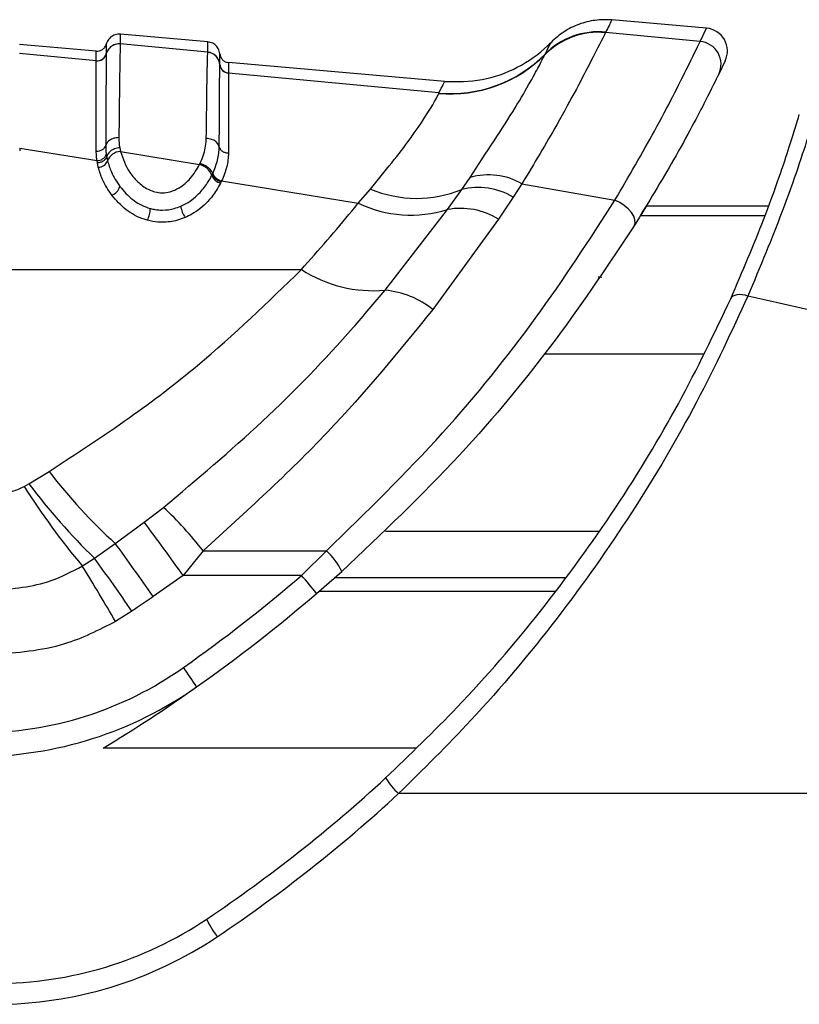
# Model space of a CAD drawing. Header units: millimetres. Extents: x 20 to 26560, y 40 to 17955.
# Tile 29 of 90: x 10175 to 10216, y 5238 to 5290. Entities that reach past the tile are written whole.
import ezdxf

# ---------------------------------------------------------------- set-up
doc = ezdxf.new("R2010")
doc.units = ezdxf.units.MM
doc.header["$LTSCALE"] = 2

msp = doc.modelspace()

# ---------------------------------------------------------------- linework, layer by layer
at = {"color": 7, "linetype": 'Continuous', "lineweight": 25}
for p, q in [((10211.385, 5289.256), (10206.392, 5289.693)), ((10185.109, 5288.543), (10180.504, 5288.946)), ((10206.063, 5289.036), (10206.058, 5289.026)), ((10211.049, 5288.559), (10206.058, 5289.026)), ((10206.073, 5289.057), (10206.063, 5289.036)), ((10211.049, 5288.559), (10211.385, 5289.256)), ((10179.238, 5288.053), (10175.2, 5288.406)), ((10180.503, 5288.434), (10180.503, 5288.429)), ((10185.109, 5287.993), (10180.503, 5288.429)), ((10179.238, 5287.547), (10175.2, 5287.929)), ((10179.765, 5287.918), (10179.765, 5287.914)), ((10179.765, 5287.914), (10179.765, 5287.909)), ((10185.108, 5287.988), (10185.109, 5287.993)), ((10202.859, 5287.856), (10202.864, 5287.867)), ((10202.864, 5287.867), (10202.875, 5287.89)), ((10179.238, 5287.543), (10179.238, 5287.547)), ((10179.238, 5287.538), (10179.238, 5287.543)), ((10185.745, 5287.345), (10185.745, 5287.349)), ((10185.745, 5287.349), (10185.746, 5287.354)), ((10197.591, 5286.448), (10186.2, 5287.444)), ((10212.363, 5287.543), (10212.023, 5286.84)), ((10186.2, 5286.897), (10186.2, 5286.892)), ((10186.2, 5286.892), (10186.2, 5286.889)), ((10197.279, 5285.846), (10186.2, 5286.889)), ((10197.273, 5285.827), (10197.279, 5285.846)), ((10175.202, 5282.946), (10175.202, 5282.791)), ((10175.202, 5282.946), (10179.275, 5282.283)), ((10180.47, 5282.962), (10180.509, 5282.77)), ((10180.509, 5282.77), (10184.675, 5282.076)), ((10179.295, 5282.159), (10179.275, 5282.283)), ((10179.344, 5281.931), (10179.295, 5282.159)), ((10179.765, 5282.607), (10179.784, 5282.491)), ((10179.784, 5282.491), (10179.83, 5282.28)), ((10184.675, 5282.076), (10184.705, 5282.139)), ((10185.355, 5281.574), (10185.373, 5281.612)), ((10185.322, 5281.505), (10185.355, 5281.574)), ((10185.82, 5281.175), (10185.784, 5281.101)), ((10185.84, 5281.216), (10185.82, 5281.175)), ((10185.84, 5281.216), (10193.033, 5280.05)), ((10198.483, 5280.765), (10198.926, 5281.401)), ((10201.66, 5281.064), (10201.196, 5280.367)), ((10201.66, 5281.064), (10206.555, 5280.196)), ((10193.033, 5280.05), (10193.68, 5280.786)), ((10197.734, 5279.707), (10198.483, 5280.765)), ((10201.196, 5280.367), (10200.419, 5279.204)), ((10194.449, 5275.454), (10197.734, 5279.707)), ((10208.223, 5279.91), (10214.644, 5279.91)), ((10200.419, 5279.204), (10196.968, 5274.442)), ((10134.54, 5276.544), (10190.041, 5276.544)), ((10175.69, 5265.256), (10176.751, 5265.914)), ((10175.443, 5265.116), (10175.69, 5265.256)), ((10181.763, 5263.24), (10182.774, 5264.02)), ((10180.234, 5262.125), (10181.763, 5263.24)), ((10179.14, 5261.342), (10180.234, 5262.125)), ((10184.861, 5261.733), (10183.813, 5260.43)), ((10184.861, 5261.733), (10191.363, 5261.733)), ((10191.363, 5261.733), (10190.052, 5260.43)), ((10178.502, 5260.932), (10179.14, 5261.342)), ((10183.813, 5260.43), (10182.224, 5259.317)), ((10190.052, 5260.43), (10183.813, 5260.43)), ((10190.832, 5259.476), (10192.162, 5260.639)), ((10181.111, 5258.551), (10180.25, 5258.005)), ((10273.283, 5248.942), (10195.156, 5248.942))]:
    msp.add_line(p, q, dxfattribs=at)
at = {"color": 8, "linetype": 'Continuous', "lineweight": 25}
for p, q in [((10179.765, 5288.425), (10179.765, 5288.423)), ((10207.904, 5279.391), (10214.461, 5279.391)), ((10202.848, 5272.104), (10211.205, 5272.104)), ((10194.465, 5262.773), (10205.693, 5262.773)), ((10203.908, 5260.314), (10191.796, 5260.314)), ((10190.979, 5259.602), (10203.392, 5259.602)), ((10196.06, 5251.336), (10179.599, 5251.336))]:
    msp.add_line(p, q, dxfattribs=at)
at = {"color": 7, "linetype": 'Continuous', "lineweight": 25, "flags": 128}
for points in [[(10207.571, 5278.857), (10207.62, 5278.998), (10207.611, 5279.166), (10207.543, 5279.353), (10207.42, 5279.547), (10207.25, 5279.739), (10207.041, 5279.917), (10206.805, 5280.073), (10206.555, 5280.196)], [(10213.563, 5275.153), (10213.407, 5275.194), (10213.256, 5275.217), (10213.112, 5275.224), (10212.982, 5275.212), (10212.868, 5275.184), (10212.773, 5275.139), (10212.7, 5275.078), (10212.652, 5275.004)]]:
    msp.add_lwpolyline(points, dxfattribs=at)
at = {"color": 7, "linetype": 'Continuous', "lineweight": 25}
for centre, radius, start, end in [((10205.699, 5285.049), 3.994, 84.834, 135.3301), ((10205.703, 5285.06), 3.993, 84.8248, 135.3162), ((10205.712, 5285.083), 3.991, 84.8105, 135.3058), ((10211.28, 5288.061), 1.2, 334.4366, 85), ((10180.442, 5287.732), 0.7, 84.9675, 165.3383), ((10210.944, 5287.364), 1.199, 334.0842, 84.9672), ((10179.281, 5288.045), 0.5, 264.9748, 345.3207), ((10179.281, 5288.035), 0.5, 264.9898, 345.3203), ((10185.049, 5287.297), 0.699, 4.6847, 85.0919), ((10197.905, 5292.777), 6.979, 264.8057, 315.2829), ((10197.909, 5292.802), 6.985, 264.8194, 315.3097), ((10186.243, 5287.386), 0.499, 184.7036, 265.0813), ((10186.243, 5287.395), 0.499, 184.6847, 265.0918), ((10180.552, 5281.995), 0.776, 93.1707, 158.4912), ((10179.282, 5282.806), 0.523, 269.2741, 337.6609), ((10179.314, 5282.485), 0.555, 273.1224, 338.2469), ((10184.481, 5281.204), 0.893, 19.6719, 77.4316), ((10185.96, 5281.831), 0.627, 200.4854, 258.8957), ((10185.923, 5281.726), 0.641, 200.1897, 257.4439), ((10199.891, 5277.978), 3.557, 60.1914, 105.7429), ((10179.781, 5281.145), 0.736, 291.6022, 341.8017), ((10196.107, 5286.561), 6.264, 247.2046, 292.2924), ((10199.347, 5277.21), 3.659, 59.6355, 103.6556), ((10195.816, 5285.809), 6.396, 244.2151, 287.4484), ((10179.966, 5279.989), 2.139, 336.742, 353.9336), ((10185.116, 5280.111), 1.452, 189.1035, 214.5169), ((10198.42, 5275.946), 3.823, 58.4617, 100.3397), ((10193.861, 5282.536), 7.107, 237.4856, 274.7479), ((10194.019, 5270.741), 4.733, 51.4564, 84.7868), ((10199.589, 5283.411), 28.771, 217.4582, 227.7208), ((10208.16, 5285.825), 38.72, 212.3327, 220.009), ((10202.643, 5285.533), 33.728, 216.9539, 225.8258), ((10169.949, 5250.216), 18.842, 37.6767, 47.1039), ((10098.101, 5200.052), 104.842, 35.16162, 37.06316), ((10091.877, 5197.379), 109.54, 34.43305, 36.23309), ((10189.181, 5259.299), 3.269, 24.2106, 48.1212), ((10071.58, 5195.088), 125.569, 30.06943, 31.62518), ((10089.054, 5195.632), 111.505, 34.35147, 36.10745), ((10135.175, 5324.506), 84.364, 305.21714, 310.5774), ((10179.849, 5251.279), 13.705, 36.7341, 41.8869), ((10135.175, 5324.464), 85.564, 305.21714, 310.5774), ((10172.984, 5270.942), 18.8, 270, 305.2171), ((10171.353, 5246.394), 15.493, 31.8128, 36.3794), ((10172.984, 5270.901), 20, 270, 305.2171), ((10135.175, 5324.464), 85.564, 301.27769, 305.21714), ((10141.709, 5306.942), 77.8, 303.85503, 312.70802), ((10198.077, 5252.018), 4.242, 211.9569, 226.484), ((10141.709, 5306.845), 78.8, 303.85503, 312.70802), ((10173.909, 5258.942), 20, 270, 303.855), ((10189.759, 5244.532), 5.197, 205.0423, 216.9851), ((10173.909, 5258.845), 21, 270, 303.855)]:
    msp.add_arc(centre, radius, start, end, dxfattribs=at)
for points in [[(10206.392, 5289.693), (10206.098, 5289.7), (10205.509, 5289.714), (10204.65, 5289.488), (10203.85, 5289.102), (10203.411, 5288.709), (10203.192, 5288.513)], [(10179.238, 5288.053), (10179.297, 5288.054), (10179.414, 5288.056), (10179.575, 5288.135), (10179.704, 5288.26), (10179.745, 5288.37), (10179.765, 5288.425)], [(10179.238, 5287.543), (10179.297, 5287.544), (10179.414, 5287.546), (10179.575, 5287.625), (10179.703, 5287.749), (10179.745, 5287.859), (10179.765, 5287.914)], [(10185.746, 5287.902), (10185.756, 5287.844), (10185.778, 5287.729), (10185.883, 5287.583), (10186.027, 5287.477), (10186.143, 5287.455), (10186.2, 5287.444)], [(10185.745, 5287.349), (10185.756, 5287.291), (10185.777, 5287.176), (10185.883, 5287.031), (10186.027, 5286.925), (10186.143, 5286.903), (10186.2, 5286.892)], [(10179.236, 5282.78), (10179.295, 5282.784), (10179.412, 5282.792), (10179.565, 5282.858), (10179.683, 5282.955), (10179.715, 5283.037), (10179.731, 5283.077)], [(10185.715, 5283.003), (10185.73, 5282.96), (10185.76, 5282.874), (10185.875, 5282.771), (10186.027, 5282.699), (10186.143, 5282.688), (10186.202, 5282.683)], [(10179.784, 5282.491), (10179.768, 5282.451), (10179.737, 5282.37), (10179.621, 5282.265), (10179.469, 5282.187), (10179.353, 5282.168), (10179.295, 5282.158)], [(10185.355, 5281.574), (10185.37, 5281.532), (10185.4, 5281.449), (10185.511, 5281.33), (10185.655, 5281.231), (10185.765, 5281.194), (10185.82, 5281.175)]]:
    msp.add_open_spline(points, degree=3, dxfattribs=at)
for points, knots in [([(10206.392, 5289.693), (10206.387, 5289.682), (10206.37, 5289.648), (10206.193, 5289.296), (10206.073, 5289.057)], [0, 0, 0, 0, 0.32125, 1, 1, 1, 1]), ([(10180.504, 5288.946), (10180.411, 5288.944), (10180.227, 5288.939), (10179.982, 5288.798), (10179.827, 5288.612), (10179.782, 5288.475), (10179.765, 5288.425)], [0, 0, 0, 0, 0.279636, 0.559272, 0.838908, 1, 1, 1, 1]), ([(10180.504, 5288.946), (10180.504, 5288.941), (10180.503, 5288.931), (10180.503, 5288.83), (10180.503, 5288.665), (10180.503, 5288.505), (10180.503, 5288.434)], [0, 0, 0, 0, 0.2211371, 0.4996836, 0.7787658, 1, 1, 1, 1]), ([(10206.058, 5289.026), (10205.865, 5288.645), (10205.48, 5287.889), (10203.848, 5284.728), (10202.3, 5282.136), (10201.66, 5281.064)], [0, 0, 0, 0, 0.3736007, 0.7409428, 1, 1, 1, 1]), ([(10180.503, 5288.434), (10180.411, 5288.431), (10180.227, 5288.427), (10179.982, 5288.286), (10179.827, 5288.101), (10179.782, 5287.964), (10179.765, 5287.914)], [0, 0, 0, 0, 0.279624, 0.559248, 0.838872, 1, 1, 1, 1]), ([(10179.765, 5288.423), (10179.765, 5288.412), (10179.765, 5288.396), (10179.765, 5288.257), (10179.765, 5288.063), (10179.765, 5287.918)], [0, 0, 0, 0, 0.323837, 0.493792, 1, 1, 1, 1]), ([(10180.503, 5288.429), (10180.5, 5288.354), (10180.486, 5288.061), (10180.459, 5286.597), (10180.436, 5284.398), (10180.426, 5283.497)], [0, 0, 0, 0, 0.167171, 0.658602, 1, 1, 1, 1]), ([(10185.109, 5287.993), (10185.109, 5288.072), (10185.109, 5288.242), (10185.109, 5288.416), (10185.109, 5288.525), (10185.109, 5288.538), (10185.109, 5288.543)], [0, 0, 0, 0, 0.229155, 0.497999, 0.767356, 1, 1, 1, 1]), ([(10185.746, 5287.902), (10185.738, 5287.954), (10185.717, 5288.097), (10185.597, 5288.306), (10185.38, 5288.488), (10185.199, 5288.525), (10185.109, 5288.543)], [0, 0, 0, 0, 0.161092, 0.440728, 0.720364, 1, 1, 1, 1]), ([(10197.591, 5286.448), (10198.251, 5286.444), (10199.571, 5286.436), (10201.454, 5287.126), (10202.611, 5287.935), (10203.134, 5288.455), (10203.192, 5288.513)], [0, 0, 0, 0, 0.320009, 0.640018, 0.960026, 1, 1, 1, 1]), ([(10202.875, 5287.89), (10203.017, 5288.17), (10203.183, 5288.496), (10203.191, 5288.511), (10203.192, 5288.513)], [0, 0, 0, 0, 0.858737, 1, 1, 1, 1]), ([(10206.555, 5280.196), (10207.287, 5281.455), (10208.908, 5284.244), (10210.504, 5287.447), (10210.867, 5288.188), (10211.049, 5288.559)], [0, 0, 0, 0, 0.291567, 0.64553, 1, 1, 1, 1]), ([(10179.238, 5287.547), (10179.238, 5287.692), (10179.237, 5287.886), (10179.238, 5288.026), (10179.238, 5288.042), (10179.238, 5288.053)], [0, 0, 0, 0, 0.498522, 0.665896, 1, 1, 1, 1]), ([(10179.765, 5287.909), (10179.765, 5287.906), (10179.76, 5287.753), (10179.753, 5287.035), (10179.741, 5285.194), (10179.735, 5283.877), (10179.731, 5283.077)], [0, 0, 0, 0, 0.007962, 0.495763, 0.693873, 1, 1, 1, 1]), ([(10185.033, 5283.447), (10185.043, 5284.32), (10185.06, 5285.814), (10185.082, 5287.152), (10185.097, 5287.783), (10185.106, 5287.937), (10185.108, 5287.988)], [0, 0, 0, 0, 0.360245, 0.616478, 0.87209, 1, 1, 1, 1]), ([(10185.745, 5287.349), (10185.738, 5287.401), (10185.717, 5287.543), (10185.597, 5287.752), (10185.38, 5287.933), (10185.199, 5287.97), (10185.108, 5287.988)], [0, 0, 0, 0, 0.161052, 0.440701, 0.720351, 1, 1, 1, 1]), ([(10185.746, 5287.354), (10185.745, 5287.511), (10185.745, 5287.719), (10185.745, 5287.872), (10185.746, 5287.89), (10185.746, 5287.902)], [0, 0, 0, 0, 0.498209, 0.65934, 1, 1, 1, 1]), ([(10198.926, 5281.401), (10199.789, 5282.706), (10201.503, 5285.3), (10202.58, 5287.306), (10202.787, 5287.715), (10202.859, 5287.856)], [0, 0, 0, 0, 0.398656, 0.792447, 1, 1, 1, 1]), ([(10179.236, 5282.78), (10179.236, 5283.561), (10179.236, 5284.848), (10179.237, 5286.716), (10179.237, 5287.195), (10179.238, 5287.538)], [0, 0, 0, 0, 0.305943, 0.504043, 1, 1, 1, 1]), ([(10185.715, 5283.003), (10185.717, 5283.379), (10185.721, 5284.265), (10185.731, 5286.016), (10185.739, 5287.068), (10185.744, 5287.304), (10185.745, 5287.345)], [0, 0, 0, 0, 0.155855, 0.367463, 0.888474, 1, 1, 1, 1]), ([(10186.2, 5287.444), (10186.2, 5287.432), (10186.2, 5287.414), (10186.2, 5287.261), (10186.2, 5287.054), (10186.2, 5286.897)], [0, 0, 0, 0, 0.340661, 0.501792, 1, 1, 1, 1]), ([(10186.2, 5286.889), (10186.2, 5286.849), (10186.201, 5286.625), (10186.202, 5285.607), (10186.202, 5283.909), (10186.202, 5283.048), (10186.202, 5282.683)], [0, 0, 0, 0, 0.1114205, 0.6322798, 0.8440097, 1, 1, 1, 1]), ([(10212.023, 5286.84), (10211.848, 5286.485), (10211.499, 5285.773), (10209.91, 5282.703), (10208.301, 5280.057), (10207.571, 5278.857)], [0, 0, 0, 0, 0.352553, 0.706371, 1, 1, 1, 1]), ([(10197.279, 5285.846), (10197.369, 5286.019), (10197.552, 5286.371), (10197.578, 5286.422), (10197.591, 5286.448)], [0, 0, 0, 0, 0.493573, 1, 1, 1, 1]), ([(10193.68, 5280.786), (10194.442, 5281.723), (10195.419, 5282.925), (10196.63, 5284.662), (10197.152, 5285.531), (10197.253, 5285.779), (10197.273, 5285.827)], [0, 0, 0, 0, 0.3697735, 0.474126, 0.8966908, 1, 1, 1, 1]), ([(10217.312, 5285.424), (10217.178, 5284.987), (10216.911, 5284.114), (10215.641, 5280.163), (10214.198, 5276.684), (10213.563, 5275.153)], [0, 0, 0, 0, 0.358898, 0.717892, 1, 1, 1, 1]), ([(10212.652, 5275.004), (10213.269, 5276.452), (10214.675, 5279.746), (10215.896, 5283.479), (10216.143, 5284.304), (10216.267, 5284.717)], [0, 0, 0, 0, 0.281295, 0.64019, 1, 1, 1, 1]), ([(10180.426, 5283.497), (10180.334, 5283.49), (10180.15, 5283.476), (10179.917, 5283.36), (10179.778, 5283.216), (10179.744, 5283.115), (10179.731, 5283.077)], [0, 0, 0, 0, 0.279647, 0.559295, 0.838942, 1, 1, 1, 1]), ([(10180.426, 5283.497), (10180.426, 5283.438), (10180.427, 5283.32), (10180.443, 5283.142), (10180.461, 5283.022), (10180.47, 5282.962)], [0, 0, 0, 0, 0.335805, 0.671409, 1, 1, 1, 1]), ([(10184.705, 5282.139), (10184.719, 5282.17), (10184.796, 5282.338), (10184.908, 5282.643), (10185.01, 5283.051), (10185.026, 5283.315), (10185.033, 5283.447)], [0, 0, 0, 0, 0.0699535, 0.379787, 0.6898702, 1, 1, 1, 1]), ([(10185.715, 5283.003), (10185.704, 5283.041), (10185.672, 5283.147), (10185.538, 5283.297), (10185.308, 5283.421), (10185.125, 5283.439), (10185.033, 5283.447)], [0, 0, 0, 0, 0.16106, 0.440707, 0.720353, 1, 1, 1, 1]), ([(10179.275, 5282.283), (10179.266, 5282.347), (10179.243, 5282.515), (10179.239, 5282.679), (10179.236, 5282.78)], [0, 0, 0, 0, 0.381074, 1, 1, 1, 1]), ([(10179.731, 5283.077), (10179.733, 5282.982), (10179.736, 5282.827), (10179.757, 5282.668), (10179.765, 5282.607)], [0, 0, 0, 0, 0.6183, 1, 1, 1, 1]), ([(10180.47, 5282.962), (10180.379, 5282.946), (10180.196, 5282.915), (10179.966, 5282.78), (10179.829, 5282.629), (10179.796, 5282.528), (10179.784, 5282.491)], [0, 0, 0, 0, 0.279745, 0.559492, 0.839241, 1, 1, 1, 1]), ([(10180.509, 5282.77), (10180.64, 5282.392), (10180.844, 5281.805), (10181.432, 5281.124), (10181.91, 5280.787), (10182.346, 5280.624), (10182.723, 5280.57), (10183.177, 5280.637), (10183.706, 5280.884), (10184.268, 5281.375), (10184.53, 5281.826), (10184.675, 5282.076)], [0, 0, 0, 0, 0.2319842, 0.360069, 0.466873, 0.5125904, 0.5722166, 0.631946, 0.7116763, 0.8401772, 1, 1, 1, 1]), ([(10185.373, 5281.612), (10185.468, 5281.843), (10185.663, 5282.317), (10185.698, 5282.77), (10185.715, 5283.003)], [0, 0, 0, 0, 0.48654, 1, 1, 1, 1]), ([(10186.202, 5282.683), (10186.184, 5282.437), (10186.149, 5281.96), (10185.941, 5281.459), (10185.84, 5281.216)], [0, 0, 0, 0, 0.514824, 1, 1, 1, 1]), ([(10179.83, 5282.28), (10179.888, 5282.08), (10180.024, 5281.612), (10180.314, 5281.17), (10180.48, 5280.916)], [0, 0, 0, 0, 0.426364, 1, 1, 1, 1]), ([(10184.705, 5282.139), (10184.792, 5282.109), (10184.965, 5282.049), (10185.183, 5281.883), (10185.313, 5281.715), (10185.344, 5281.612), (10185.356, 5281.574)], [0, 0, 0, 0, 0.279668, 0.559337, 0.839005, 1, 1, 1, 1]), ([(10180.052, 5280.461), (10179.87, 5280.736), (10179.555, 5281.214), (10179.407, 5281.718), (10179.344, 5281.931)], [0, 0, 0, 0, 0.576286, 1, 1, 1, 1]), ([(10183.682, 5279.881), (10183.779, 5279.927), (10184.178, 5280.117), (10184.687, 5280.555), (10185.094, 5281.08), (10185.26, 5281.389), (10185.322, 5281.505)], [0, 0, 0, 0, 0.124287, 0.511412, 0.81784, 1, 1, 1, 1]), ([(10185.784, 5281.101), (10185.716, 5280.976), (10185.534, 5280.638), (10185.078, 5280.054), (10184.496, 5279.56), (10184.035, 5279.343), (10183.919, 5279.288)], [0, 0, 0, 0, 0.175438, 0.474731, 0.868035, 1, 1, 1, 1]), ([(10180.48, 5280.916), (10180.687, 5280.676), (10181.072, 5280.23), (10181.699, 5279.878), (10182.047, 5279.776), (10182.093, 5279.763)], [0, 0, 0, 0, 0.500878, 0.934932, 1, 1, 1, 1]), ([(10181.931, 5279.144), (10181.875, 5279.161), (10181.46, 5279.282), (10180.731, 5279.682), (10180.285, 5280.194), (10180.052, 5280.461)], [0, 0, 0, 0, 0.069549, 0.515215, 1, 1, 1, 1]), ([(10190.041, 5276.544), (10190.956, 5277.576), (10191.997, 5278.749), (10192.922, 5279.91), (10193.033, 5280.05)], [0, 0, 0, 0, 0.879479, 1, 1, 1, 1]), ([(10191.363, 5261.733), (10193.455, 5263.774), (10197.468, 5267.689), (10202.58, 5274.053), (10205.217, 5278.128), (10206.555, 5280.196)], [0, 0, 0, 0, 0.349022, 0.66958, 1, 1, 1, 1]), ([(10182.093, 5279.763), (10182.17, 5279.744), (10182.375, 5279.695), (10182.801, 5279.661), (10183.272, 5279.723), (10183.572, 5279.838), (10183.682, 5279.881)], [0, 0, 0, 0, 0.147341, 0.391101, 0.775571, 1, 1, 1, 1]), ([(10208.223, 5279.91), (10208.215, 5279.896), (10208.198, 5279.868), (10208.114, 5279.731), (10207.988, 5279.527), (10207.904, 5279.391)], [0, 0, 0, 0, 0.250115, 0.50023, 1, 1, 1, 1]), ([(10183.919, 5279.288), (10183.784, 5279.236), (10183.41, 5279.093), (10182.821, 5279.018), (10182.285, 5279.059), (10182.027, 5279.121), (10181.931, 5279.144)], [0, 0, 0, 0, 0.219455, 0.606408, 0.852957, 1, 1, 1, 1]), ([(10207.571, 5278.857), (10206.253, 5276.873), (10203.574, 5272.841), (10198.398, 5266.558), (10194.282, 5262.651), (10192.162, 5260.639)], [0, 0, 0, 0, 0.319567, 0.649531, 1, 1, 1, 1]), ([(10176.751, 5265.914), (10178.172, 5266.838), (10180.879, 5268.6), (10185.485, 5272.116), (10188.279, 5274.832), (10190.041, 5276.544)], [0, 0, 0, 0, 0.289895, 0.552414, 1, 1, 1, 1]), ([(10182.774, 5264.02), (10184.546, 5265.508), (10188.124, 5268.513), (10191.91, 5272.459), (10193.892, 5274.797), (10194.449, 5275.454)], [0, 0, 0, 0, 0.413759, 0.835317, 1, 1, 1, 1]), ([(10194.478, 5249.773), (10195.751, 5250.996), (10198.634, 5253.766), (10202.74, 5258.542), (10206.657, 5263.944), (10210.065, 5269.573), (10211.781, 5273.175), (10212.652, 5275.004)], [0, 0, 0, 0, 0.163252, 0.36949, 0.579973, 0.786741, 1, 1, 1, 1]), ([(10213.563, 5275.153), (10212.711, 5273.314), (10210.978, 5269.576), (10207.562, 5263.77), (10203.56, 5258.098), (10199.407, 5253.131), (10196.446, 5250.213), (10195.156, 5248.942)], [0, 0, 0, 0, 0.207126, 0.42092, 0.626857, 0.837345, 1, 1, 1, 1]), ([(10273.413, 5261.588), (10263.408, 5263.829), (10243.376, 5268.316), (10223.508, 5272.872), (10213.563, 5275.153)], [0, 0, 0, 0, 0.4994244, 1, 1, 1, 1]), ([(10196.968, 5274.442), (10195.185, 5272.258), (10191.567, 5267.823), (10187.118, 5263.782), (10184.861, 5261.733)], [0, 0, 0, 0, 0.4927064, 1, 1, 1, 1]), ([(10173.785, 5264.725), (10173.792, 5264.725), (10174.139, 5264.726), (10174.719, 5264.797), (10175.237, 5265.025), (10175.443, 5265.116)], [0, 0, 0, 0, 0.012104, 0.6062998, 1, 1, 1, 1]), ([(10173.785, 5259.645), (10174.834, 5259.736), (10176.495, 5259.88), (10177.962, 5260.648), (10178.502, 5260.932)], [0, 0, 0, 0, 0.631475, 1, 1, 1, 1]), ([(10182.224, 5259.317), (10181.948, 5259.127), (10181.577, 5258.871), (10181.206, 5258.616), (10181.111, 5258.551)], [0, 0, 0, 0, 0.7455515, 1, 1, 1, 1]), ([(10180.25, 5258.005), (10179.367, 5257.557), (10177.341, 5256.53), (10175.068, 5256.356), (10173.785, 5256.258)], [0, 0, 0, 0, 0.435611, 1, 1, 1, 1])]:
    msp.add_open_spline(points, degree=3, knots=knots, dxfattribs=at)
at = {"color": 8, "linetype": 'Continuous', "lineweight": 25}
msp.add_open_spline([(10205.855, 5276.138), (10205.848, 5276.135), (10205.84, 5276.132), (10205.682, 5276.138), (10205.669, 5276.139)], degree=3, knots=[0, 0, 0, 0, 0.9167424, 1, 1, 1, 1], dxfattribs=at)

doc.saveas('drawing.dxf')
